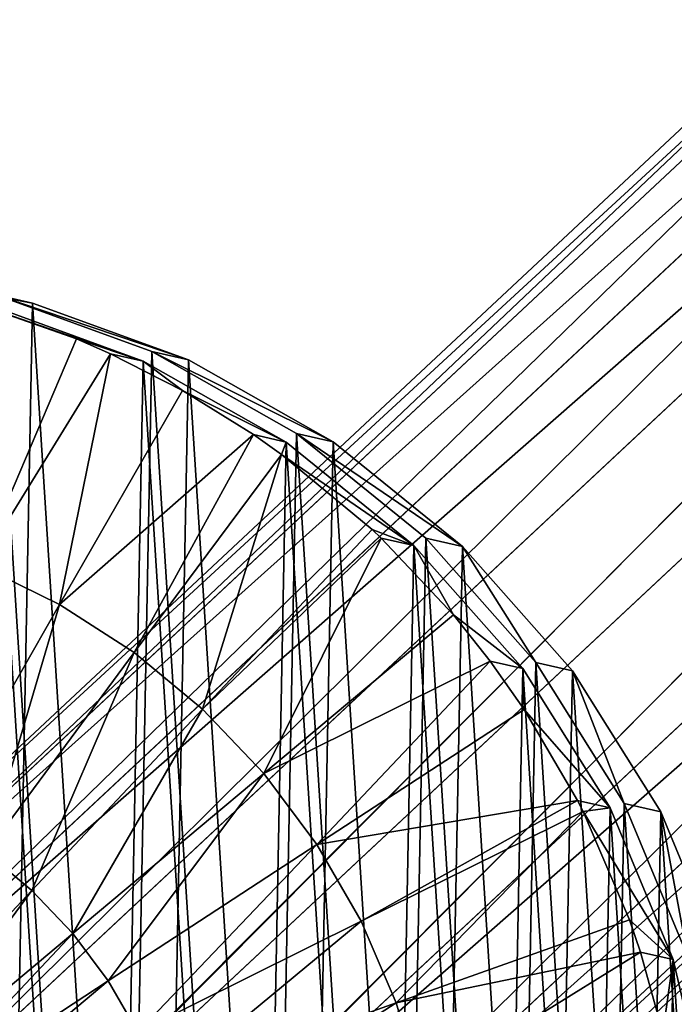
# Model space of a CAD drawing. Header units: millimetres. Extents: x 64 to 3333, y 103 to 3347.
# Tile 58 of 256: x 570.08 to 575.28, y 697.75 to 705.58. Entities that reach past the tile are written whole.
import ezdxf

# ---------------------------------------------------------------- set-up
doc = ezdxf.new("R2010")
doc.units = ezdxf.units.MM
doc.header["$LTSCALE"] = 25.4
doc.layers.get('0').update_dxf_attribs({"true_color": 0xff5454})

# ---------------------------------------------------------------- blocks, each defined once
blk = doc.blocks.new('SPIDER-6785-9743.STL')
at = {"color": 0}
mesh = blk.add_polyface(dxfattribs=at)
corners = [(567.3345, 697.2333, 1393.4846), (586.8328, 715.1974, 1392.6315), (586.5829, 715.2242, 1391.6887), (567.4174, 697.0502, 1394.4392)]
mesh.append_faces([[corners[k] for k in face] for face in [(0, 1, 2), (1, 0, 3)]], dxfattribs={"vtx0": -1, "color": 0})
mesh = blk.add_polyface(dxfattribs=at)
corners = [(567.5115, 697.1382, 1392.5302), (586.5829, 715.2242, 1391.6887), (586.5928, 714.9731, 1390.7461), (567.3345, 697.2333, 1393.4846)]
mesh.append_faces([[corners[k] for k in face] for face in [(0, 1, 2), (1, 0, 3)]], dxfattribs={"vtx0": -1, "color": 0})
mesh = blk.add_polyface(dxfattribs=at)
corners = [(567.7476, 696.617, 1395.2484), (586.8328, 715.1974, 1392.6315), (567.4174, 697.0502, 1394.4392)]
mesh.append_faces([[corners[k] for k in face] for face in [(0, 1, 2)]], dxfattribs={"color": 0})
mesh = blk.add_polyface(dxfattribs=at)
corners = [(567.7476, 696.617, 1395.2484), (587.3045, 714.8965, 1393.4307), (586.8328, 715.1974, 1392.6315)]
mesh.append_faces([[corners[k] for k in face] for face in [(0, 1, 2)]], dxfattribs={"color": 0})
mesh = blk.add_polyface(dxfattribs=at)
corners = [(586.5928, 714.9731, 1390.7461), (586.8613, 714.4822, 1389.9469), (567.5115, 697.1382, 1392.5302)]
mesh.append_faces([[corners[k] for k in face] for face in [(0, 1, 2)]], dxfattribs={"color": 0})
mesh = blk.add_polyface(dxfattribs=at)
corners = [(587.3045, 714.8965, 1393.4307), (567.7476, 696.617, 1395.2484), (568.2747, 695.9996, 1395.7891)]
mesh.append_faces([[corners[k] for k in face] for face in [(0, 1, 2)]], dxfattribs={"color": 0})
mesh = blk.add_polyface(dxfattribs=at)
corners = [(587.9263, 714.3675, 1393.9647), (587.3045, 714.8965, 1393.4307), (568.2747, 695.9996, 1395.7891)]
mesh.append_faces([[corners[k] for k in face] for face in [(0, 1, 2)]], dxfattribs={"color": 0})
mesh = blk.add_polyface(dxfattribs=at)
corners = [(586.8613, 714.4822, 1389.9469), (567.9215, 696.7797, 1391.7209), (567.5115, 697.1382, 1392.5302)]
mesh.append_faces([[corners[k] for k in face] for face in [(0, 1, 2)]], dxfattribs={"color": 0})
mesh = blk.add_polyface(dxfattribs=at)
corners = [(587.3472, 713.8262, 1389.413), (567.9215, 696.7797, 1391.7209), (586.8613, 714.4822, 1389.9469)]
mesh.append_faces([[corners[k] for k in face] for face in [(0, 1, 2)]], dxfattribs={"color": 0})
mesh = blk.add_polyface(dxfattribs=at)
corners = [(568.9187, 695.2919, 1395.979), (587.9263, 714.3675, 1393.9647), (568.2747, 695.9996, 1395.7891), (588.6035, 713.6908, 1394.1522)]
mesh.append_faces([[corners[k] for k in face] for face in [(0, 1, 2), (1, 0, 3)]], dxfattribs={"vtx0": -1, "color": 0})
mesh = blk.add_polyface(dxfattribs=at)
corners = [(587.3472, 713.8262, 1389.413), (568.502, 696.212, 1391.1802), (567.9215, 696.7797, 1391.7209)]
mesh.append_faces([[corners[k] for k in face] for face in [(0, 1, 2)]], dxfattribs={"color": 0})
mesh = blk.add_polyface(dxfattribs=at)
corners = [(587.3472, 713.8262, 1389.413), (569.1646, 695.5219, 1390.9904), (568.502, 696.212, 1391.1802), (587.9766, 713.1049, 1389.2255)]
mesh.append_faces([[corners[k] for k in face] for face in [(0, 1, 2), (1, 0, 3)]], dxfattribs={"vtx0": -1, "color": 0})
mesh = blk.add_polyface(dxfattribs=at)
corners = [(569.5812, 694.6017, 1395.7891), (588.6035, 713.6908, 1394.1522), (568.9187, 695.2919, 1395.979), (589.2329, 712.9695, 1393.9647)]
mesh.append_faces([[corners[k] for k in face] for face in [(0, 1, 2), (1, 0, 3)]], dxfattribs={"vtx0": -1, "color": 0})
mesh = blk.add_polyface(dxfattribs=at)
corners = [(587.9766, 713.1049, 1389.2255), (569.8086, 694.8141, 1391.1802), (569.1646, 695.5219, 1390.9904), (588.6536, 712.4283, 1389.413)]
mesh.append_faces([[corners[k] for k in face] for face in [(0, 1, 2), (1, 0, 3)]], dxfattribs={"vtx0": -1, "color": 0})
mesh = blk.add_polyface(dxfattribs=at)
corners = [(589.2329, 712.9695, 1393.9647), (569.5812, 694.6017, 1395.7891), (570.1618, 694.0341, 1395.2484)]
mesh.append_faces([[corners[k] for k in face] for face in [(0, 1, 2)]], dxfattribs={"color": 0})
mesh = blk.add_polyface(dxfattribs=at)
corners = [(589.7188, 712.3135, 1393.4307), (589.2329, 712.9695, 1393.9647), (570.1618, 694.0341, 1395.2484)]
mesh.append_faces([[corners[k] for k in face] for face in [(0, 1, 2)]], dxfattribs={"color": 0})
mesh = blk.add_polyface(dxfattribs=at)
corners = [(589.2755, 711.8992, 1389.9469), (569.8086, 694.8141, 1391.1802), (588.6536, 712.4283, 1389.413)]
mesh.append_faces([[corners[k] for k in face] for face in [(0, 1, 2)]], dxfattribs={"color": 0})
mesh = blk.add_polyface(dxfattribs=at)
corners = [(589.7188, 712.3135, 1393.4307), (570.1618, 694.0341, 1395.2484), (570.5717, 693.6755, 1394.4392)]
mesh.append_faces([[corners[k] for k in face] for face in [(0, 1, 2)]], dxfattribs={"color": 0})
mesh = blk.add_polyface(dxfattribs=at)
corners = [(589.7188, 712.3135, 1393.4307), (570.5717, 693.6755, 1394.4392), (589.9871, 711.8226, 1392.6315)]
mesh.append_faces([[corners[k] for k in face] for face in [(0, 1, 2)]], dxfattribs={"color": 0})
mesh = blk.add_polyface(dxfattribs=at)
corners = [(589.2755, 711.8992, 1389.9469), (570.3358, 694.1967, 1391.7209), (569.8086, 694.8141, 1391.1802)]
mesh.append_faces([[corners[k] for k in face] for face in [(0, 1, 2)]], dxfattribs={"color": 0})
mesh = blk.add_polyface(dxfattribs=at)
corners = [(570.3358, 694.1967, 1391.7209), (589.2755, 711.8992, 1389.9469), (589.7473, 711.5983, 1390.7461)]
mesh.append_faces([[corners[k] for k in face] for face in [(0, 1, 2)]], dxfattribs={"color": 0})
mesh = blk.add_polyface(dxfattribs=at)
corners = [(589.9871, 711.8226, 1392.6315), (570.7487, 693.5805, 1393.4846), (589.9971, 711.5715, 1391.6887), (570.5717, 693.6755, 1394.4392)]
mesh.append_faces([[corners[k] for k in face] for face in [(0, 1, 2), (1, 0, 3)]], dxfattribs={"vtx0": -1, "color": 0})
mesh = blk.add_polyface(dxfattribs=at)
corners = [(570.6659, 693.7635, 1392.5302), (570.3358, 694.1967, 1391.7209), (589.7473, 711.5983, 1390.7461)]
mesh.append_faces([[corners[k] for k in face] for face in [(0, 1, 2)]], dxfattribs={"color": 0})
mesh = blk.add_polyface(dxfattribs=at)
corners = [(589.9971, 711.5715, 1391.6887), (570.6659, 693.7635, 1392.5302), (589.7473, 711.5983, 1390.7461), (570.7487, 693.5805, 1393.4846)]
mesh.append_faces([[corners[k] for k in face] for face in [(0, 1, 2), (1, 0, 3)]], dxfattribs={"vtx0": -1, "color": 0})
mesh = blk.add_polyface(dxfattribs=at)
corners = [(559.9222, 697.1402, 1391.9711), (559.8716, 694.5073, 1391.951), (559.7878, 695.8258, 1391.9651), (560.171, 693.2205, 1391.9294), (560.2709, 698.4146, 1391.969), (560.6781, 692.0008, 1391.9009), (560.8244, 699.6143, 1391.9587), (561.3788, 690.8812, 1391.8661), (561.5677, 700.7065, 1391.9407), (562.2543, 689.8924, 1391.8259), (562.4805, 701.6614, 1391.9154), (563.2805, 689.0613, 1391.7816), (563.5379, 702.4531, 1391.8834), (564.4294, 688.4106, 1391.7344), (564.711, 703.0598, 1391.8457), (565.6698, 687.958, 1391.6853), (565.9679, 703.4651, 1391.8032), (566.9678, 687.7159, 1391.636), (567.2742, 703.6578, 1391.7572), (568.2879, 687.6909, 1391.5876), (568.5944, 703.6329, 1391.7089), (569.5942, 687.8837, 1391.5416), (569.8923, 703.3907, 1391.6595), (570.8511, 688.2889, 1391.4993), (571.1327, 702.9382, 1391.6106), (572.0242, 688.8957, 1391.4615), (572.2816, 702.2875, 1391.5632), (573.0816, 689.6873, 1391.4296), (573.3078, 701.4564, 1391.519), (573.9944, 690.6423, 1391.4042), (574.1832, 700.4675, 1391.4789), (574.7377, 691.7344, 1391.3861), (574.884, 699.348, 1391.444), (575.2913, 692.9341, 1391.376), (575.3911, 698.1282, 1391.4154), (575.64, 694.2086, 1391.3738), (575.6906, 696.8415, 1391.3938), (575.7743, 695.5229, 1391.3798)]
mesh.append_faces([[corners[k] for k in face] for face in [(0, 1, 2), (35, 36, 37)]], dxfattribs={"vtx0": -1, "color": 0})
mesh.append_faces([[corners[k] for k in face] for face in [(1, 0, 3), (3, 4, 5), (5, 6, 7), (7, 8, 9), (9, 10, 11), (11, 12, 13), (13, 14, 15), (15, 16, 17), (17, 18, 19), (19, 20, 21), (21, 22, 23), (23, 24, 25), (25, 26, 27), (27, 28, 29), (29, 30, 31), (31, 32, 33), (33, 34, 35)]], dxfattribs={"vtx0": -1, "vtx1": -1, "color": 0})
mesh.append_faces([[corners[k] for k in face] for face in [(3, 0, 4), (5, 4, 6), (7, 6, 8), (9, 8, 10), (11, 10, 12), (13, 12, 14), (15, 14, 16), (17, 16, 18), (19, 18, 20), (21, 20, 22), (23, 22, 24), (25, 24, 26), (27, 26, 28), (29, 28, 30), (31, 30, 32), (33, 32, 34), (35, 34, 36)]], dxfattribs={"vtx0": -1, "vtx2": -1, "color": 0})
mesh = blk.add_polyface(dxfattribs=at)
corners = [(559.9309, 694.5275, 1391.1117), (559.981, 697.1305, 1391.1315), (559.8481, 695.831, 1391.1255), (560.227, 693.2554, 1391.0903), (560.3257, 698.3904, 1391.1294), (560.7283, 692.0494, 1391.062), (560.8729, 699.5765, 1391.1193), (561.4211, 690.9426, 1391.0276), (561.6078, 700.6563, 1391.1014), (562.2866, 689.965, 1390.9879), (562.5103, 701.6004, 1391.0764), (563.3011, 689.1434, 1390.9441), (563.5556, 702.3831, 1391.0448), (564.437, 688.5001, 1390.8973), (564.7154, 702.9828, 1391.0074), (565.6633, 688.0526, 1390.849), (565.958, 703.3835, 1390.9655), (566.9465, 687.8132, 1390.8002), (567.2495, 703.5741, 1390.92), (568.2517, 687.7885, 1390.7524), (568.5546, 703.5494, 1390.8722), (569.5432, 687.9791, 1390.7069), (569.8378, 703.3101, 1390.8235), (570.7858, 688.3798, 1390.6649), (571.0641, 702.8626, 1390.775), (571.9456, 688.9796, 1390.6277), (572.2, 702.2193, 1390.7283), (572.9909, 689.7623, 1390.5961), (573.2145, 701.3976, 1390.6844), (573.8934, 690.7064, 1390.571), (574.0801, 700.42, 1390.6448), (574.6282, 691.7861, 1390.5532), (574.7729, 699.3132, 1390.6104), (575.1755, 692.9722, 1390.5431), (575.2742, 698.1073, 1390.5822), (575.5202, 694.2322, 1390.541), (575.5703, 696.8352, 1390.5608), (575.653, 695.5316, 1390.5469)]
mesh.append_faces([[corners[k] for k in face] for face in [(0, 1, 2), (36, 35, 37)]], dxfattribs={"vtx0": -1, "color": 0})
mesh.append_faces([[corners[k] for k in face] for face in [(1, 3, 4), (4, 5, 6), (6, 7, 8), (8, 9, 10), (10, 11, 12), (12, 13, 14), (14, 15, 16), (16, 17, 18), (18, 19, 20), (20, 21, 22), (22, 23, 24), (24, 25, 26), (26, 27, 28), (28, 29, 30), (30, 31, 32), (32, 33, 34), (34, 35, 36)]], dxfattribs={"vtx0": -1, "vtx1": -1, "color": 0})
mesh.append_faces([[corners[k] for k in face] for face in [(1, 0, 3), (4, 3, 5), (6, 5, 7), (8, 7, 9), (10, 9, 11), (12, 11, 13), (14, 13, 15), (16, 15, 17), (18, 17, 19), (20, 19, 21), (22, 21, 23), (24, 23, 25), (26, 25, 27), (28, 27, 29), (30, 29, 31), (32, 31, 33), (34, 33, 35)]], dxfattribs={"vtx0": -1, "vtx2": -1, "color": 0})
mesh = blk.add_polyface(dxfattribs=at)
corners = [(560.163, 694.4409, 1399.9454), (560.2136, 697.0739, 1399.9655), (560.0793, 695.7594, 1399.9595), (560.4625, 693.1542, 1399.924), (560.5623, 698.3483, 1399.9634), (560.9695, 691.9344, 1399.8953), (561.1158, 699.5479, 1399.9531), (561.6703, 690.8148, 1399.8605), (561.8591, 700.6401, 1399.9352), (562.5457, 689.826, 1399.8203), (562.7719, 701.5951, 1399.9098), (563.5719, 688.9949, 1399.776), (563.8293, 702.3867, 1399.8778), (564.7209, 688.3442, 1399.7288), (565.0024, 702.9935, 1399.8401), (565.9612, 687.8917, 1399.6798), (566.2593, 703.3987, 1399.7976), (567.2592, 687.6495, 1399.6305), (567.5656, 703.5915, 1399.7516), (568.5793, 687.6245, 1399.5822), (568.8857, 703.5665, 1399.7032), (569.8857, 687.8173, 1399.5361), (570.1837, 703.3244, 1399.6539), (571.1425, 688.2226, 1399.4937), (571.4241, 702.8718, 1399.605), (572.3157, 688.8293, 1399.4559), (572.5731, 702.2211, 1399.5577), (573.373, 689.6209, 1399.424), (573.5992, 701.39, 1399.5134), (574.2858, 690.5759, 1399.3986), (574.4747, 700.4012, 1399.4733), (575.0291, 691.6681, 1399.3806), (575.1755, 699.2816, 1399.4385), (575.5827, 692.8678, 1399.3704), (575.6825, 698.0618, 1399.4098), (575.9314, 694.1422, 1399.3682), (575.982, 696.7751, 1399.3882), (576.0657, 695.4566, 1399.3743)]
mesh.append_faces([[corners[k] for k in face] for face in [(0, 1, 2), (36, 35, 37)]], dxfattribs={"vtx0": -1, "color": 0})
mesh.append_faces([[corners[k] for k in face] for face in [(1, 3, 4), (4, 5, 6), (6, 7, 8), (8, 9, 10), (10, 11, 12), (12, 13, 14), (14, 15, 16), (16, 17, 18), (18, 19, 20), (20, 21, 22), (22, 23, 24), (24, 25, 26), (26, 27, 28), (28, 29, 30), (30, 31, 32), (32, 33, 34), (34, 35, 36)]], dxfattribs={"vtx0": -1, "vtx1": -1, "color": 0})
mesh.append_faces([[corners[k] for k in face] for face in [(1, 0, 3), (4, 3, 5), (6, 5, 7), (8, 7, 9), (10, 9, 11), (12, 11, 13), (14, 13, 15), (16, 15, 17), (18, 17, 19), (20, 19, 21), (22, 21, 23), (24, 23, 25), (26, 25, 27), (28, 27, 29), (30, 29, 31), (32, 31, 33), (34, 33, 35)]], dxfattribs={"vtx0": -1, "vtx2": -1, "color": 0})
mesh = blk.add_polyface(dxfattribs=at)
corners = [(568.5944, 703.6329, 1391.7089), (570.1837, 703.3244, 1399.6539), (569.8923, 703.3907, 1391.6595), (568.8857, 703.5665, 1399.7032)]
mesh.append_faces([[corners[k] for k in face] for face in [(0, 1, 2), (1, 0, 3)]], dxfattribs={"vtx0": -1, "color": 0})
mesh = blk.add_polyface(dxfattribs=at)
corners = [(569.649, 703.3494, 1383.6869), (569.7662, 701.2394, 1383.2588), (569.1006, 701.4717, 1383.2849), (570.5332, 703.0408, 1383.6521)]
mesh.append_faces([[corners[k] for k in face] for face in [(0, 1, 2), (1, 0, 3)]], dxfattribs={"vtx0": -1, "color": 0})
mesh = blk.add_polyface(dxfattribs=at)
corners = [(571.0641, 702.8626, 1390.775), (570.5332, 703.0408, 1383.6521), (569.649, 703.3494, 1383.6869)]
mesh.append_faces([[corners[k] for k in face] for face in [(0, 1, 2)]], dxfattribs={"color": 0})
mesh = blk.add_polyface(dxfattribs=at)
corners = [(569.8378, 703.3101, 1390.8235), (571.0641, 702.8626, 1390.775), (569.649, 703.3494, 1383.6869)]
mesh.append_faces([[corners[k] for k in face] for face in [(0, 1, 2)]], dxfattribs={"color": 0})
mesh = blk.add_polyface(dxfattribs=at)
corners = [(569.8923, 703.3907, 1391.6595), (571.4241, 702.8718, 1399.605), (571.1327, 702.9382, 1391.6106), (570.1837, 703.3244, 1399.6539)]
mesh.append_faces([[corners[k] for k in face] for face in [(0, 1, 2), (1, 0, 3)]], dxfattribs={"vtx0": -1, "color": 0})
mesh = blk.add_polyface(dxfattribs=at)
corners = [(570.8041, 702.9218, 1383.6412), (569.7662, 701.2394, 1383.2588), (570.5332, 703.0408, 1383.6521)]
mesh.append_faces([[corners[k] for k in face] for face in [(0, 1, 2)]], dxfattribs={"color": 0})
mesh = blk.add_polyface(dxfattribs=at)
corners = [(571.0641, 702.8626, 1390.775), (570.8041, 702.9218, 1383.6412), (570.5332, 703.0408, 1383.6521)]
mesh.append_faces([[corners[k] for k in face] for face in [(0, 1, 2)]], dxfattribs={"color": 0})
mesh = blk.add_polyface(dxfattribs=at)
corners = [(570.8041, 702.9218, 1383.6412), (570.3996, 700.93, 1383.233), (569.7662, 701.2394, 1383.2588)]
mesh.append_faces([[corners[k] for k in face] for face in [(0, 1, 2)]], dxfattribs={"color": 0})
mesh = blk.add_polyface(dxfattribs=at)
corners = [(571.3746, 702.6298, 1383.6179), (570.3996, 700.93, 1383.233), (570.8041, 702.9218, 1383.6412)]
mesh.append_faces([[corners[k] for k in face] for face in [(0, 1, 2)]], dxfattribs={"color": 0})
mesh = blk.add_polyface(dxfattribs=at)
corners = [(571.0641, 702.8626, 1390.775), (571.3746, 702.6298, 1383.6179), (570.8041, 702.9218, 1383.6412)]
mesh.append_faces([[corners[k] for k in face] for face in [(0, 1, 2)]], dxfattribs={"color": 0})
mesh = blk.add_polyface(dxfattribs=at)
corners = [(571.1327, 702.9382, 1391.6106), (572.5731, 702.2211, 1399.5577), (572.2816, 702.2875, 1391.5632), (571.4241, 702.8718, 1399.605)]
mesh.append_faces([[corners[k] for k in face] for face in [(0, 1, 2), (1, 0, 3)]], dxfattribs={"vtx0": -1, "color": 0})
mesh = blk.add_polyface(dxfattribs=at)
corners = [(571.0641, 702.8626, 1390.775), (572.2, 702.2193, 1390.7283), (571.3746, 702.6298, 1383.6179)]
mesh.append_faces([[corners[k] for k in face] for face in [(0, 1, 2)]], dxfattribs={"color": 0})
mesh = blk.add_polyface(dxfattribs=at)
corners = [(571.94, 702.2785, 1383.5945), (570.3996, 700.93, 1383.233), (571.3746, 702.6298, 1383.6179)]
mesh.append_faces([[corners[k] for k in face] for face in [(0, 1, 2)]], dxfattribs={"color": 0})
mesh = blk.add_polyface(dxfattribs=at)
corners = [(572.2, 702.2193, 1390.7283), (571.94, 702.2785, 1383.5945), (571.3746, 702.6298, 1383.6179)]
mesh.append_faces([[corners[k] for k in face] for face in [(0, 1, 2)]], dxfattribs={"color": 0})
mesh = blk.add_polyface(dxfattribs=at)
corners = [(571.94, 702.2785, 1383.5945), (570.9919, 700.5477, 1383.2083), (570.3996, 700.93, 1383.233)]
mesh.append_faces([[corners[k] for k in face] for face in [(0, 1, 2)]], dxfattribs={"color": 0})
mesh = blk.add_polyface(dxfattribs=at)
corners = [(572.1615, 702.122, 1383.5851), (570.9919, 700.5477, 1383.2083), (571.94, 702.2785, 1383.5945)]
mesh.append_faces([[corners[k] for k in face] for face in [(0, 1, 2)]], dxfattribs={"color": 0})
mesh = blk.add_polyface(dxfattribs=at)
corners = [(572.2, 702.2193, 1390.7283), (572.1615, 702.122, 1383.5851), (571.94, 702.2785, 1383.5945)]
mesh.append_faces([[corners[k] for k in face] for face in [(0, 1, 2)]], dxfattribs={"color": 0})
mesh = blk.add_polyface(dxfattribs=at)
corners = [(572.2816, 702.2875, 1391.5632), (573.5992, 701.39, 1399.5134), (573.3078, 701.4564, 1391.519), (572.5731, 702.2211, 1399.5577)]
mesh.append_faces([[corners[k] for k in face] for face in [(0, 1, 2), (1, 0, 3)]], dxfattribs={"vtx0": -1, "color": 0})
mesh = blk.add_polyface(dxfattribs=at)
corners = [(572.2, 702.2193, 1390.7283), (573.2145, 701.3976, 1390.6844), (572.1615, 702.122, 1383.5851)]
mesh.append_faces([[corners[k] for k in face] for face in [(0, 1, 2)]], dxfattribs={"color": 0})
mesh = blk.add_polyface(dxfattribs=at)
corners = [(572.1615, 702.122, 1383.5851), (571.535, 700.0981, 1383.1848), (570.9919, 700.5477, 1383.2083), (572.8828, 701.5246, 1383.5538)]
mesh.append_faces([[corners[k] for k in face] for face in [(0, 1, 2), (1, 0, 3)]], dxfattribs={"vtx0": -1, "color": 0})
mesh = blk.add_polyface(dxfattribs=at)
corners = [(573.2145, 701.3976, 1390.6844), (572.8828, 701.5246, 1383.5538), (572.1615, 702.122, 1383.5851)]
mesh.append_faces([[corners[k] for k in face] for face in [(0, 1, 2)]], dxfattribs={"color": 0})
mesh = blk.add_polyface(dxfattribs=at)
corners = [(572.9545, 701.4568, 1383.5507), (571.535, 700.0981, 1383.1848), (572.8828, 701.5246, 1383.5538)]
mesh.append_faces([[corners[k] for k in face] for face in [(0, 1, 2)]], dxfattribs={"color": 0})
mesh = blk.add_polyface(dxfattribs=at)
corners = [(572.9545, 701.4568, 1383.5507), (572.021, 699.5873, 1383.1628), (571.535, 700.0981, 1383.1848)]
mesh.append_faces([[corners[k] for k in face] for face in [(0, 1, 2)]], dxfattribs={"color": 0})
mesh = blk.add_polyface(dxfattribs=at)
corners = [(573.5284, 700.8461, 1383.5247), (572.021, 699.5873, 1383.1628), (572.9545, 701.4568, 1383.5507)]
mesh.append_faces([[corners[k] for k in face] for face in [(0, 1, 2)]], dxfattribs={"color": 0})
mesh = blk.add_polyface(dxfattribs=at)
corners = [(573.2145, 701.3976, 1390.6844), (572.9545, 701.4568, 1383.5507), (572.8828, 701.5246, 1383.5538)]
mesh.append_faces([[corners[k] for k in face] for face in [(0, 1, 2)]], dxfattribs={"color": 0})
mesh = blk.add_polyface(dxfattribs=at)
corners = [(572.9545, 701.4568, 1383.5507), (573.2145, 701.3976, 1390.6844), (573.5284, 700.8461, 1383.5247)]
mesh.append_faces([[corners[k] for k in face] for face in [(0, 1, 2)]], dxfattribs={"color": 0})
mesh = blk.add_polyface(dxfattribs=at)
corners = [(573.2145, 701.3976, 1390.6844), (574.0801, 700.42, 1390.6448), (573.5284, 700.8461, 1383.5247)]
mesh.append_faces([[corners[k] for k in face] for face in [(0, 1, 2)]], dxfattribs={"color": 0})
mesh = blk.add_polyface(dxfattribs=at)
corners = [(574.1832, 700.4675, 1391.4789), (573.5992, 701.39, 1399.5134), (574.4747, 700.4012, 1399.4733), (573.3078, 701.4564, 1391.519)]
mesh.append_faces([[corners[k] for k in face] for face in [(0, 1, 2), (1, 0, 3)]], dxfattribs={"vtx0": -1, "color": 0})
mesh = blk.add_polyface(dxfattribs=at)
corners = [(569.7662, 701.2394, 1383.2588), (569.4194, 699.2137, 1382.9478), (568.9959, 699.4205, 1382.965), (570.3996, 700.93, 1383.233)]
mesh.append_faces([[corners[k] for k in face] for face in [(0, 1, 2), (1, 0, 3)]], dxfattribs={"vtx0": -1, "color": 0})
mesh = blk.add_polyface(dxfattribs=at)
corners = [(570.3996, 700.93, 1383.233), (569.8154, 698.9581, 1382.9313), (569.4194, 699.2137, 1382.9478), (570.9919, 700.5477, 1383.2083)]
mesh.append_faces([[corners[k] for k in face] for face in [(0, 1, 2), (1, 0, 3)]], dxfattribs={"vtx0": -1, "color": 0})
mesh = blk.add_polyface(dxfattribs=at)
corners = [(573.82, 700.4792, 1383.511), (572.021, 699.5873, 1383.1628), (573.5284, 700.8461, 1383.5247)]
mesh.append_faces([[corners[k] for k in face] for face in [(0, 1, 2)]], dxfattribs={"color": 0})
mesh = blk.add_polyface(dxfattribs=at)
corners = [(573.5284, 700.8461, 1383.5247), (574.0801, 700.42, 1390.6448), (573.82, 700.4792, 1383.511)]
mesh.append_faces([[corners[k] for k in face] for face in [(0, 1, 2)]], dxfattribs={"color": 0})
mesh = blk.add_polyface(dxfattribs=at)
corners = [(570.9919, 700.5477, 1383.2083), (570.1784, 698.6575, 1382.9155), (569.8154, 698.9581, 1382.9313), (571.535, 700.0981, 1383.1848)]
mesh.append_faces([[corners[k] for k in face] for face in [(0, 1, 2), (1, 0, 3)]], dxfattribs={"vtx0": -1, "color": 0})
mesh = blk.add_polyface(dxfattribs=at)
corners = [(573.82, 700.4792, 1383.511), (572.4432, 699.0225, 1383.1427), (572.021, 699.5873, 1383.1628)]
mesh.append_faces([[corners[k] for k in face] for face in [(0, 1, 2)]], dxfattribs={"color": 0})
mesh = blk.add_polyface(dxfattribs=at)
corners = [(574.0893, 700.0958, 1383.4979), (572.4432, 699.0225, 1383.1427), (573.82, 700.4792, 1383.511)]
mesh.append_faces([[corners[k] for k in face] for face in [(0, 1, 2)]], dxfattribs={"color": 0})
mesh = blk.add_polyface(dxfattribs=at)
corners = [(573.82, 700.4792, 1383.511), (574.0801, 700.42, 1390.6448), (574.0893, 700.0958, 1383.4979)]
mesh.append_faces([[corners[k] for k in face] for face in [(0, 1, 2)]], dxfattribs={"color": 0})
mesh = blk.add_polyface(dxfattribs=at)
corners = [(574.884, 699.348, 1391.444), (574.4747, 700.4012, 1399.4733), (575.1755, 699.2816, 1399.4385), (574.1832, 700.4675, 1391.4789)]
mesh.append_faces([[corners[k] for k in face] for face in [(0, 1, 2), (1, 0, 3)]], dxfattribs={"vtx0": -1, "color": 0})
mesh = blk.add_polyface(dxfattribs=at)
corners = [(574.0801, 700.42, 1390.6448), (574.7729, 699.3132, 1390.6104), (574.0893, 700.0958, 1383.4979)]
mesh.append_faces([[corners[k] for k in face] for face in [(0, 1, 2)]], dxfattribs={"color": 0})
mesh = blk.add_polyface(dxfattribs=at)
corners = [(571.535, 700.0981, 1383.1848), (570.5034, 698.316, 1382.9009), (570.1784, 698.6575, 1382.9155), (572.021, 699.5873, 1383.1628)]
mesh.append_faces([[corners[k] for k in face] for face in [(0, 1, 2), (1, 0, 3)]], dxfattribs={"vtx0": -1, "color": 0})
mesh = blk.add_polyface(dxfattribs=at)
corners = [(574.5128, 699.3724, 1383.4766), (572.4432, 699.0225, 1383.1427), (574.0893, 700.0958, 1383.4979)]
mesh.append_faces([[corners[k] for k in face] for face in [(0, 1, 2)]], dxfattribs={"color": 0})
mesh = blk.add_polyface(dxfattribs=at)
corners = [(574.0893, 700.0958, 1383.4979), (574.7729, 699.3132, 1390.6104), (574.5128, 699.3724, 1383.4766)]
mesh.append_faces([[corners[k] for k in face] for face in [(0, 1, 2)]], dxfattribs={"color": 0})
mesh = blk.add_polyface(dxfattribs=at)
corners = [(572.021, 699.5873, 1383.1628), (570.7856, 697.9384, 1382.8875), (570.5034, 698.316, 1382.9009), (572.4432, 699.0225, 1383.1427)]
mesh.append_faces([[corners[k] for k in face] for face in [(0, 1, 2), (1, 0, 3)]], dxfattribs={"vtx0": -1, "color": 0})
mesh = blk.add_polyface(dxfattribs=at)
corners = [(574.5128, 699.3724, 1383.4766), (572.7957, 698.4117, 1383.1249), (572.4432, 699.0225, 1383.1427)]
mesh.append_faces([[corners[k] for k in face] for face in [(0, 1, 2)]], dxfattribs={"color": 0})
mesh = blk.add_polyface(dxfattribs=at)
corners = [(574.5576, 699.2845, 1383.4741), (572.7957, 698.4117, 1383.1249), (574.5128, 699.3724, 1383.4766)]
mesh.append_faces([[corners[k] for k in face] for face in [(0, 1, 2)]], dxfattribs={"color": 0})
mesh = blk.add_polyface(dxfattribs=at)
corners = [(574.5128, 699.3724, 1383.4766), (574.7729, 699.3132, 1390.6104), (574.5576, 699.2845, 1383.4741)]
mesh.append_faces([[corners[k] for k in face] for face in [(0, 1, 2)]], dxfattribs={"color": 0})
mesh = blk.add_polyface(dxfattribs=at)
corners = [(575.3911, 698.1282, 1391.4154), (575.1755, 699.2816, 1399.4385), (575.6825, 698.0618, 1399.4098), (574.884, 699.348, 1391.444)]
mesh.append_faces([[corners[k] for k in face] for face in [(0, 1, 2), (1, 0, 3)]], dxfattribs={"vtx0": -1, "color": 0})
mesh = blk.add_polyface(dxfattribs=at)
corners = [(574.5576, 699.2845, 1383.4741), (573.0735, 697.7635, 1383.1094), (572.7957, 698.4117, 1383.1249), (574.9266, 698.4233, 1383.4536)]
mesh.append_faces([[corners[k] for k in face] for face in [(0, 1, 2), (1, 0, 3)]], dxfattribs={"vtx0": -1, "color": 0})
mesh = blk.add_polyface(dxfattribs=at)
corners = [(574.7729, 699.3132, 1390.6104), (575.2742, 698.1073, 1390.5822), (574.5576, 699.2845, 1383.4741)]
mesh.append_faces([[corners[k] for k in face] for face in [(0, 1, 2)]], dxfattribs={"color": 0})
mesh = blk.add_polyface(dxfattribs=at)
corners = [(574.5576, 699.2845, 1383.4741), (575.2742, 698.1073, 1390.5822), (574.9266, 698.4233, 1383.4536)]
mesh.append_faces([[corners[k] for k in face] for face in [(0, 1, 2)]], dxfattribs={"color": 0})
mesh = blk.add_polyface(dxfattribs=at)
corners = [(569.8154, 698.9581, 1382.9313), (568.8167, 697.2065, 1382.7467), (568.6348, 697.3572, 1382.7545), (570.1784, 698.6575, 1382.9155)]
mesh.append_faces([[corners[k] for k in face] for face in [(0, 1, 2), (1, 0, 3)]], dxfattribs={"vtx0": -1, "color": 0})
mesh = blk.add_polyface(dxfattribs=at)
corners = [(572.4432, 699.0225, 1383.1427), (571.0213, 697.53, 1382.8754), (570.7856, 697.9384, 1382.8875), (572.7957, 698.4117, 1383.1249)]
mesh.append_faces([[corners[k] for k in face] for face in [(0, 1, 2), (1, 0, 3)]], dxfattribs={"vtx0": -1, "color": 0})
mesh = blk.add_polyface(dxfattribs=at)
corners = [(570.1784, 698.6575, 1382.9155), (568.9795, 697.0355, 1382.7394), (568.8167, 697.2065, 1382.7467), (570.5034, 698.316, 1382.9009)]
mesh.append_faces([[corners[k] for k in face] for face in [(0, 1, 2), (1, 0, 3)]], dxfattribs={"vtx0": -1, "color": 0})
mesh = blk.add_polyface(dxfattribs=at)
corners = [(572.7957, 698.4117, 1383.1249), (571.207, 697.0967, 1382.865), (571.0213, 697.53, 1382.8754), (573.0735, 697.7635, 1383.1094)]
mesh.append_faces([[corners[k] for k in face] for face in [(0, 1, 2), (1, 0, 3)]], dxfattribs={"vtx0": -1, "color": 0})
mesh = blk.add_polyface(dxfattribs=at)
corners = [(575.0141, 698.1665, 1383.4482), (573.0735, 697.7635, 1383.1094), (574.9266, 698.4233, 1383.4536)]
mesh.append_faces([[corners[k] for k in face] for face in [(0, 1, 2)]], dxfattribs={"color": 0})
mesh = blk.add_polyface(dxfattribs=at)
corners = [(574.9266, 698.4233, 1383.4536), (575.2742, 698.1073, 1390.5822), (575.0141, 698.1665, 1383.4482)]
mesh.append_faces([[corners[k] for k in face] for face in [(0, 1, 2)]], dxfattribs={"color": 0})
mesh = blk.add_polyface(dxfattribs=at)
corners = [(570.5034, 698.316, 1382.9009), (569.1209, 696.8463, 1382.7325), (568.9795, 697.0355, 1382.7394), (570.7856, 697.9384, 1382.8875)]
mesh.append_faces([[corners[k] for k in face] for face in [(0, 1, 2), (1, 0, 3)]], dxfattribs={"vtx0": -1, "color": 0})
mesh = blk.add_polyface(dxfattribs=at)
corners = [(575.0141, 698.1665, 1383.4482), (573.2727, 697.0869, 1383.0964), (573.0735, 697.7635, 1383.1094)]
mesh.append_faces([[corners[k] for k in face] for face in [(0, 1, 2)]], dxfattribs={"color": 0})
mesh = blk.add_polyface(dxfattribs=at)
corners = [(575.1912, 697.5246, 1383.4365), (573.2727, 697.0869, 1383.0964), (575.0141, 698.1665, 1383.4482)]
mesh.append_faces([[corners[k] for k in face] for face in [(0, 1, 2)]], dxfattribs={"color": 0})
mesh = blk.add_polyface(dxfattribs=at)
corners = [(575.0141, 698.1665, 1383.4482), (575.2742, 698.1073, 1390.5822), (575.1912, 697.5246, 1383.4365)]
mesh.append_faces([[corners[k] for k in face] for face in [(0, 1, 2)]], dxfattribs={"color": 0})
mesh = blk.add_polyface(dxfattribs=at)
corners = [(575.2742, 698.1073, 1390.5822), (575.5703, 696.8352, 1390.5608), (575.1912, 697.5246, 1383.4365)]
mesh.append_faces([[corners[k] for k in face] for face in [(0, 1, 2)]], dxfattribs={"color": 0})
mesh = blk.add_polyface(dxfattribs=at)
corners = [(570.7856, 697.9384, 1382.8875), (569.239, 696.6417, 1382.7266), (569.1209, 696.8463, 1382.7325), (571.0213, 697.53, 1382.8754)]
mesh.append_faces([[corners[k] for k in face] for face in [(0, 1, 2), (1, 0, 3)]], dxfattribs={"vtx0": -1, "color": 0})
mesh = blk.add_polyface(dxfattribs=at)
corners = [(573.0735, 697.7635, 1383.1094), (571.3402, 696.6443, 1382.8564), (571.207, 697.0967, 1382.865), (573.2727, 697.0869, 1383.0964)]
mesh.append_faces([[corners[k] for k in face] for face in [(0, 1, 2), (1, 0, 3)]], dxfattribs={"vtx0": -1, "color": 0})

msp = doc.modelspace()

# ---------------------------------------------------------------- block references
at = {"color": 250, "true_color": 0x262626}
msp.add_blockref('SPIDER-6785-9743.STL', (0, 0), dxfattribs=at)

doc.saveas('drawing.dxf')
